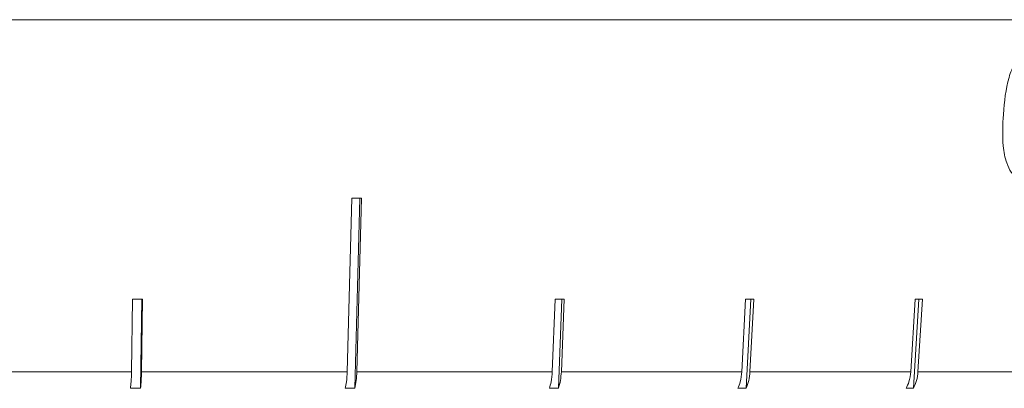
# Model space of a CAD drawing. Header units: inches. Extents: x -4.1 to 22.6, y -10.2 to 17.8.
# Tile 28 of 142: x -0.925 to 0.045, y -0.93 to -0.567. Entities that reach past the tile are written whole.
import ezdxf

# ---------------------------------------------------------------- set-up
doc = ezdxf.new("R2010")
doc.units = ezdxf.units.IN
doc.header["$MEASUREMENT"] = 0

msp = doc.modelspace()

# ---------------------------------------------------------------- linework, layer by layer
at = {"color": 7, "linetype": 'Continuous', "lineweight": 15}
for p, q in [((0.44005, -0.56712), (-2.49595, -0.56712)), ((-0.59779, -0.74288), (-0.60241, -0.91382)), ((-0.59489, -0.93019), (-0.58983, -0.74288)), ((-0.5929, -0.91382), (-0.58828, -0.74288)), ((-0.81408, -0.8425), (-0.81506, -0.91382)), ((-0.80619, -0.93019), (-0.80499, -0.8425)), ((-0.80518, -0.91382), (-0.80421, -0.8425)), ((-0.39741, -0.8425), (-0.40024, -0.91382)), ((-0.39425, -0.93019), (-0.39077, -0.8425)), ((-0.39133, -0.91382), (-0.3885, -0.8425)), ((-0.20986, -0.8425), (-0.21352, -0.91382)), ((-0.20922, -0.93019), (-0.20471, -0.8425)), ((-0.20543, -0.91382), (-0.20177, -0.8425)), ((-0.04245, -0.8425), (-0.04686, -0.91382)), ((-0.04435, -0.93019), (-0.03892, -0.8425)), ((-0.03979, -0.91382), (-0.03538, -0.8425)), ((-1.02295, -0.91382), (-0.81506, -0.91382)), ((-0.80518, -0.91382), (-0.60241, -0.91382)), ((-0.5929, -0.91382), (-0.40024, -0.91382)), ((-0.39133, -0.91382), (-0.21352, -0.91382)), ((-0.20543, -0.91382), (-0.04686, -0.91382)), ((-0.03979, -0.91382), (0.09564, -0.91382)), ((-0.80619, -0.93019), (-0.81607, -0.93019)), ((-0.59489, -0.93019), (-0.6044, -0.93019)), ((-0.39425, -0.93019), (-0.40316, -0.93019)), ((-0.20922, -0.93019), (-0.21731, -0.93019)), ((-0.04435, -0.93019), (-0.05142, -0.93019))]:
    msp.add_line(p, q, dxfattribs=at)
for centre, major_axis, ratio, start_param, end_param in [((-1.03131, -0.6188), (1.41825, -0.03861), 0.083147, 5.025295, 5.032346), ((-1.02964, -0.71918), (1.40946, -0.01944), 0.086398, 4.867117, 4.874212), ((-1.03285, -0.71918), (1.40946, -0.05633), 0.077831, 5.183203, 5.190298), ((-1.03429, -0.71918), (1.40947, -0.07285), 0.070593, 5.340823, 5.347917), ((-1.03558, -0.71918), (1.40947, -0.08753), 0.061627, 5.498082, 5.505176)]:
    msp.add_ellipse(centre, major_axis=major_axis, ratio=ratio, start_param=start_param, end_param=end_param, dxfattribs=at)
for points, knots in [([(0.04437, -0.66033), (0.04546, -0.64793), (0.04704, -0.63004), (0.05502, -0.61004), (0.0624, -0.60032), (0.06959, -0.59561), (0.0741, -0.59522), (0.07584, -0.59507)], [0, 0, 0, 0, 0.421422, 0.607743, 0.75665, 0.905696, 1, 1, 1, 1]), ([(0.06656, -0.72598), (0.06391, -0.72556), (0.05858, -0.72473), (0.05194, -0.71805), (0.04664, -0.70695), (0.0429, -0.68744), (0.0438, -0.67082), (0.04437, -0.66033)], [0, 0, 0, 0, 0.145314, 0.291399, 0.430589, 0.64071, 1, 1, 1, 1]), ([(-0.81506, -0.91382), (-0.81515, -0.91729), (-0.81532, -0.92321), (-0.81585, -0.92814), (-0.81607, -0.93019)], [0, 0, 0, 0, 0.585345, 1, 1, 1, 1]), ([(-0.80619, -0.93019), (-0.80593, -0.92771), (-0.80541, -0.92272), (-0.80526, -0.9168), (-0.80518, -0.91382)], [0, 0, 0, 0, 0.496928, 1, 1, 1, 1]), ([(-0.60241, -0.91382), (-0.6026, -0.91729), (-0.60292, -0.92321), (-0.60397, -0.92814), (-0.6044, -0.93019)], [0, 0, 0, 0, 0.585345, 1, 1, 1, 1]), ([(-0.59489, -0.93019), (-0.59438, -0.92771), (-0.59335, -0.92272), (-0.59305, -0.9168), (-0.5929, -0.91382)], [0, 0, 0, 0, 0.4969015, 1, 1, 1, 1]), ([(-0.40024, -0.91382), (-0.40052, -0.91729), (-0.40099, -0.92321), (-0.40253, -0.92814), (-0.40316, -0.93019)], [0, 0, 0, 0, 0.585345, 1, 1, 1, 1]), ([(-0.39425, -0.93019), (-0.3935, -0.92771), (-0.39199, -0.92272), (-0.39155, -0.9168), (-0.39133, -0.91382)], [0, 0, 0, 0, 0.496854, 1, 1, 1, 1]), ([(-0.21352, -0.91382), (-0.21388, -0.91729), (-0.21449, -0.92321), (-0.21649, -0.92814), (-0.21731, -0.93019)], [0, 0, 0, 0, 0.585345, 1, 1, 1, 1]), ([(-0.20922, -0.93019), (-0.20825, -0.92771), (-0.20629, -0.92272), (-0.20572, -0.9168), (-0.20543, -0.91382)], [0, 0, 0, 0, 0.496778, 1, 1, 1, 1]), ([(-0.04686, -0.91382), (-0.04729, -0.91729), (-0.04803, -0.92321), (-0.05043, -0.92814), (-0.05142, -0.93019)], [0, 0, 0, 0, 0.585345, 1, 1, 1, 1]), ([(-0.04435, -0.93019), (-0.04318, -0.92771), (-0.04082, -0.92273), (-0.04014, -0.9168), (-0.03979, -0.91382)], [0, 0, 0, 0, 0.496659, 1, 1, 1, 1])]:
    msp.add_open_spline(points, degree=3, knots=knots, dxfattribs=at)

doc.saveas('drawing.dxf')
